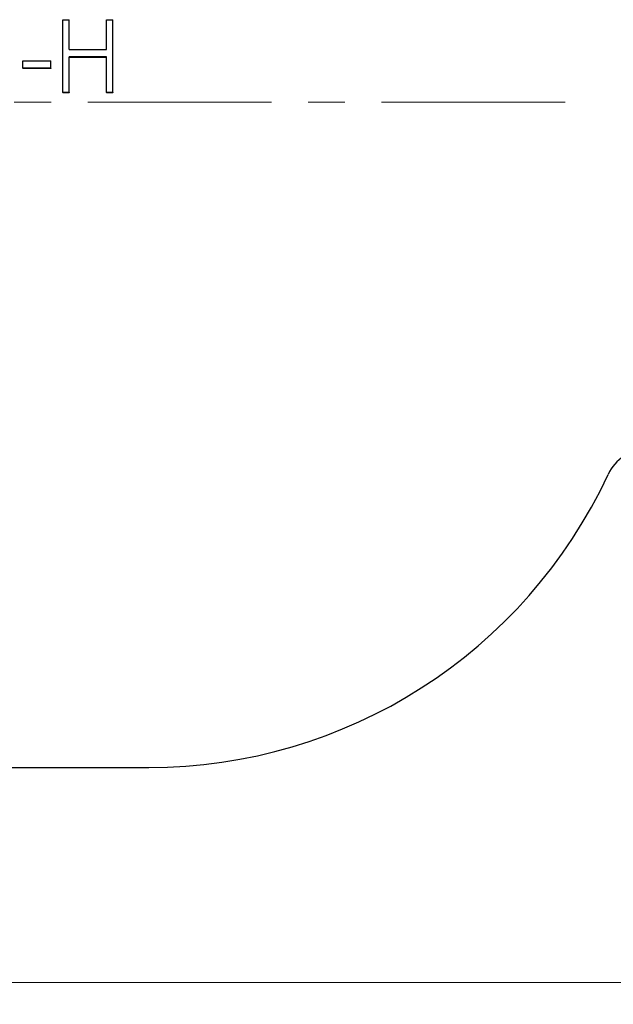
# Model space of a CAD drawing. Header units: millimetres. Extents: x 0 to 594, y 0 to 420.
# Tile 13 of 17: x 211 to 252, y 155 to 223. Entities that reach past the tile are written whole.
import ezdxf

# ---------------------------------------------------------------- set-up
doc = ezdxf.new("R2010")
doc.units = ezdxf.units.MM
doc.linetypes.add('CENTERX2', pattern=[20.32, 12.7, -2.54, 2.54, -2.54])
doc.styles.add('SLDTEXTSTYLE1', font='TXT', dxfattribs={"width": 0.7})
doc.dimstyles.new('SLDDIMSTYLE0', dxfattribs={"dimtxt": 5, "dimasz": 3.5, "dimexe": 0, "dimexo": 0.0625, "dimgap": 1.25, "dimtad": 2, "dimrnd": 1e-09, "dimzin": 12, "dimdsep": 46, "dimtxsty": 'SLDTEXTSTYLE1', "dimsah": 1, "dimcen": 0.09, "dimadec": 0, "dimazin": 3, "dimtol": 1, "dimtp": 3, "dimtm": 3, "dimtfac": 1, "dimtdec": 3, "dimtofl": 0, "dimtmove": 0, "dimatfit": 3, "dimfxl": 1, "dimfrac": 2, "dimtolj": 1, "dimarcsym": 0})

# ---------------------------------------------------------------- blocks, each defined once
blk = doc.blocks.new('_D')
at = {"color": 7, "linetype": 'Continuous', "lineweight": 0}
for p, q in [((56.967, 197.976), (56.967, 155.098)), ((316.967, 197.976), (316.967, 155.098)), ((56.967, 156.598), (316.967, 156.598))]:
    blk.add_line(p, q, dxfattribs=at)
at = {"color": 7, "linetype": 'Continuous', "lineweight": 18}
for points in [[(56.967, 156.598), (60.467, 156.098), (60.467, 157.098)], [(316.967, 156.598), (313.467, 157.098), (313.467, 156.098)]]:
    blk.add_solid(points, dxfattribs=at)
at = {"color": 7, "linetype": 'Continuous', "lineweight": 18, "char_height": 5, "attachment_point": 1, "style": 'SLDTEXTSTYLE1'}
for s, insert in [('±3', (188.862, 163.043)), ('260', (177.227, 163.043))]:
    blk.add_mtext(s, dxfattribs=dict(at, insert=insert))

msp = doc.modelspace()

# ---------------------------------------------------------------- linework, layer by layer
at = {"color": 7, "linetype": 'Continuous', "lineweight": 25}
for p, q in [((213.506, 223.19), (213.954, 223.19)), ((213.506, 218.15), (213.506, 223.19)), ((213.954, 221.127), (213.954, 223.19)), ((216.518, 221.127), (216.518, 223.19)), ((216.518, 223.19), (216.967, 223.19)), ((216.967, 218.15), (216.967, 223.19)), ((213.954, 221.127), (216.518, 221.127)), ((210.749, 220.351), (212.672, 220.351)), ((210.749, 219.834), (210.749, 220.351)), ((212.672, 219.834), (212.672, 220.351)), ((216.518, 220.61), (213.954, 220.61)), ((213.954, 218.15), (213.954, 220.61)), ((216.518, 220.576), (213.954, 220.576)), ((216.518, 218.15), (216.518, 220.61)), ((212.672, 219.834), (210.749, 219.834)), ((210.749, 219.834), (210.749, 219.809)), ((212.672, 219.809), (210.749, 219.809)), ((212.672, 219.834), (212.672, 219.809)), ((213.954, 218.15), (213.506, 218.15)), ((213.506, 218.15), (213.506, 218.143)), ((213.954, 218.143), (213.506, 218.143)), ((213.954, 218.15), (213.954, 218.143)), ((216.967, 218.15), (216.518, 218.15)), ((216.518, 218.15), (216.518, 218.143)), ((216.967, 218.143), (216.518, 218.143)), ((216.967, 218.15), (216.967, 218.143)), ((154.467, 171.476), (219.467, 171.476))]:
    msp.add_line(p, q, dxfattribs=at)
at = {"color": 7, "linetype": 'CENTERX2', "lineweight": 18}
msp.add_line((248.252, 217.476), (54.967, 217.476), dxfattribs=at)
at = {"color": 7, "linetype": 'Continuous', "lineweight": 25}
for centre, radius, start, end in [((253.938, 190.476), 3, 90, 155.09347), ((219.467, 206.482), 35.006, 270, 335.09347)]:
    msp.add_arc(centre, radius, start, end, dxfattribs=at)

# ---------------------------------------------------------------- dimensions: what is measured, and where the dimension line sits
at = {"color": 7, "linetype": 'Continuous', "lineweight": 18}
dim = msp.add_linear_dim(base=(316.967, 156.598), p1=(56.967, 197.976), p2=(316.967, 197.976), dimstyle='SLDDIMSTYLE0', dxfattribs=at)
dim.commit()
dim.dimension.update_dxf_attribs({"geometry": '_D', "text_midpoint": (185.935, 156.598), "dimtype": 160})

doc.saveas('drawing.dxf')
